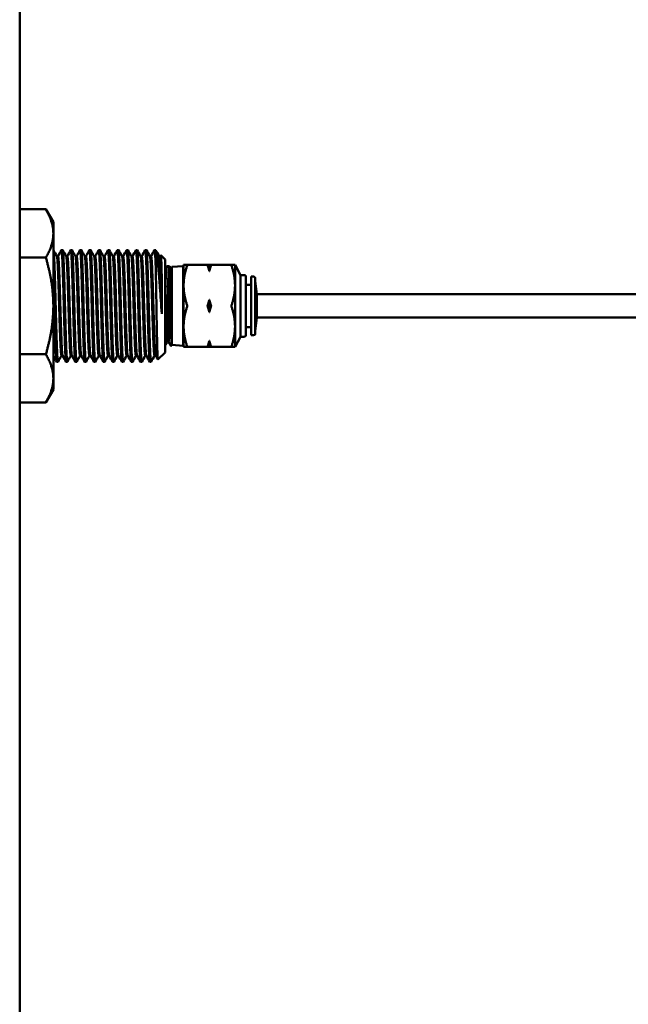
# Model space of a CAD drawing. Header units: inches. Extents: x 1 to 203, y 4 to 128.
# Tile 63 of 112: x 63.32 to 67.41, y 84.36 to 90.97. Entities that reach past the tile are written whole.
import ezdxf

# ---------------------------------------------------------------- set-up
doc = ezdxf.new("R2010")
doc.units = ezdxf.units.IN
doc.header["$LTSCALE"] = 6
doc.header["$MEASUREMENT"] = 0
doc.layers.add('Visible (ANSI)', color=7, linetype='Continuous', lineweight=50)

msp = doc.modelspace()

# ---------------------------------------------------------------- linework, layer by layer
at = {"layer": 'Visible (ANSI)'}
for p, q in [((63.3186, 116.3055), (63.3186, 44.0556)), ((63.4944, 89.7001), (63.3186, 89.7001)), ((63.5446, 89.6131), (63.4944, 89.7001)), ((63.5446, 89.6131), (63.5446, 89.5377)), ((63.5446, 89.5377), (63.5446, 89.0506)), ((63.5993, 89.4256), (63.6071, 89.4256)), ((63.6618, 89.4256), (63.6696, 89.4256)), ((63.7243, 89.4256), (63.7321, 89.4256)), ((63.7868, 89.4256), (63.7946, 89.4256)), ((63.8493, 89.4256), (63.8571, 89.4256)), ((63.9118, 89.4256), (63.9196, 89.4256)), ((63.9743, 89.4256), (63.9821, 89.4256)), ((64.0368, 89.4256), (64.0446, 89.4256)), ((64.0993, 89.4256), (64.1071, 89.4256)), ((64.1618, 89.4256), (64.1696, 89.4256)), ((64.2243, 89.4256), (64.2321, 89.4256)), ((64.2321, 89.4256), (64.2321, 89.3157)), ((63.4944, 89.3753), (63.3186, 89.3753)), ((63.5759, 89.385), (63.5683, 89.385)), ((63.6384, 89.385), (63.6308, 89.385)), ((63.7009, 89.385), (63.6933, 89.385)), ((63.7634, 89.385), (63.7558, 89.385)), ((63.8259, 89.385), (63.8183, 89.385)), ((63.8884, 89.385), (63.8808, 89.385)), ((63.9509, 89.385), (63.9433, 89.385)), ((64.0134, 89.385), (64.0058, 89.385)), ((64.0759, 89.385), (64.0683, 89.385)), ((64.1384, 89.385), (64.1308, 89.385)), ((64.2009, 89.385), (64.1933, 89.385)), ((64.2634, 89.385), (64.2558, 89.385)), ((64.2631, 89.385), (64.2665, 89.3908)), ((64.2946, 89.3631), (64.2668, 89.3909)), ((64.2946, 89.3631), (64.2946, 88.7381)), ((64.3063, 89.317), (64.3239, 89.3176)), ((64.3333, 89.3013), (64.3399, 89.3126)), ((64.3399, 89.3126), (64.4169, 89.3177)), ((64.3399, 89.3126), (64.3399, 88.7885)), ((64.4169, 89.3177), (64.4169, 88.7834)), ((64.4196, 89.2902), (64.4169, 89.2902)), ((64.4426, 89.3261), (64.4196, 89.3261)), ((64.4196, 89.3261), (64.4196, 89.1883)), ((64.4426, 89.3261), (64.5815, 89.3261)), ((64.5922, 89.3261), (64.5815, 89.3261)), ((64.6029, 89.3261), (64.5922, 89.3261)), ((64.5922, 89.3261), (64.5922, 89.284)), ((64.6029, 89.3261), (64.7418, 89.3261)), ((64.7648, 89.3261), (64.7418, 89.3261)), ((64.7648, 89.1883), (64.7648, 89.3261)), ((64.8015, 89.2572), (64.7648, 89.3261)), ((64.2727, 88.9979), (64.2727, 89.2469)), ((64.8015, 89.2572), (64.8015, 88.8439)), ((64.8282, 89.2572), (64.8015, 89.2572)), ((64.8382, 88.8539), (64.8382, 89.2472)), ((64.8734, 89.2476), (64.8734, 88.8536)), ((64.8899, 89.2476), (64.8734, 89.2476)), ((64.8999, 88.8636), (64.8999, 89.2376)), ((64.9116, 89.1287), (64.8999, 89.2203)), ((64.4196, 89.1883), (64.4196, 88.9128)), ((64.7648, 88.9128), (64.7648, 89.1883)), ((64.8734, 89.1929), (64.8382, 89.1929)), ((64.9116, 89.1287), (64.9116, 88.9724)), ((64.9116, 89.1287), (69.1252, 89.1287)), ((64.5922, 89.0927), (64.5922, 89.0085)), ((63.5446, 89.0506), (63.5446, 88.5634)), ((64.9116, 88.9724), (64.8999, 88.8809)), ((64.9116, 88.9724), (69.1252, 88.9724)), ((64.3273, 88.9253), (64.3371, 88.9164)), ((64.3371, 88.9164), (64.3371, 88.7993)), ((64.4196, 88.9128), (64.4196, 88.7751)), ((64.7648, 88.7751), (64.7648, 88.9128)), ((64.8734, 88.9082), (64.8382, 88.9082)), ((64.3116, 88.8106), (64.3183, 88.8106)), ((64.3371, 88.7993), (64.3371, 88.7831)), ((64.4196, 88.8109), (64.4169, 88.8109)), ((64.5922, 88.8172), (64.5922, 88.7751)), ((64.8015, 88.8439), (64.7648, 88.7751)), ((64.8282, 88.8439), (64.8015, 88.8439)), ((64.8899, 88.8536), (64.8734, 88.8536)), ((64.2946, 88.7381), (64.247, 88.6904)), ((64.2946, 88.7845), (64.2962, 88.7844)), ((64.334, 88.7832), (64.3371, 88.7831)), ((64.3371, 88.7933), (64.3399, 88.7885)), ((64.3399, 88.7885), (64.4169, 88.7834)), ((64.4196, 88.7751), (64.4426, 88.7751)), ((64.5815, 88.7751), (64.4426, 88.7751)), ((64.5815, 88.7751), (64.5922, 88.7751)), ((64.5922, 88.7751), (64.6029, 88.7751)), ((64.7418, 88.7751), (64.6029, 88.7751)), ((64.7418, 88.7751), (64.7648, 88.7751)), ((63.4944, 88.7258), (63.3186, 88.7258)), ((63.5681, 88.6756), (63.5759, 88.6756)), ((63.6069, 88.7162), (63.5993, 88.7162)), ((63.6306, 88.6756), (63.6384, 88.6756)), ((63.6694, 88.7162), (63.6618, 88.7162)), ((63.6931, 88.6756), (63.7009, 88.6756)), ((63.7319, 88.7162), (63.7243, 88.7162)), ((63.7556, 88.6756), (63.7634, 88.6756)), ((63.7944, 88.7162), (63.7868, 88.7162)), ((63.8181, 88.6756), (63.8259, 88.6756)), ((63.8569, 88.7162), (63.8493, 88.7162)), ((63.8806, 88.6756), (63.8884, 88.6756)), ((63.9194, 88.7162), (63.9118, 88.7162)), ((63.9431, 88.6756), (63.9509, 88.6756)), ((63.9819, 88.7162), (63.9743, 88.7162)), ((64.0056, 88.6756), (64.0134, 88.6756)), ((64.0444, 88.7162), (64.0368, 88.7162)), ((64.0681, 88.6756), (64.0759, 88.6756)), ((64.1069, 88.7162), (64.0993, 88.7162)), ((64.1306, 88.6756), (64.1384, 88.6756)), ((64.1694, 88.7162), (64.1618, 88.7162)), ((64.1931, 88.6756), (64.2009, 88.6756)), ((64.2319, 88.7162), (64.2243, 88.7162)), ((63.5446, 88.5634), (63.5446, 88.4881)), ((63.5446, 88.4881), (63.4944, 88.401)), ((63.4944, 88.401), (63.3186, 88.401))]:
    msp.add_line(p, q, dxfattribs=at)
for centre, start, end in [((64.8282, 89.2472), 0, 90), ((64.8899, 89.2376), 0, 90), ((64.8899, 88.8636), 270, 0), ((64.8282, 88.8539), 270, 0)]:
    msp.add_arc(centre, 0.01, start, end, dxfattribs=at)
msp.add_ellipse((64.3274, 89.0655), major_axis=(0.0004, 0.0502), ratio=0.015062, start_param=0.46062, end_param=0.485068, dxfattribs=at)
for points, weights in [([(63.5446, 89.5377), (63.5446, 89.6131), (63.4944, 89.7001)], [1.63796447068, 1.63796447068, 1.52036391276]), ([(63.4944, 89.3753), (63.5446, 89.4623), (63.5446, 89.5377)], [1.52036391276, 1.63796447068, 1.63796447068]), ([(63.5446, 89.0506), (63.5446, 89.2013), (63.4944, 89.3753)], [1.63796447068, 1.63796447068, 1.52036391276]), ([(64.4196, 89.1883), (64.4196, 89.2502), (64.4426, 89.3211)], [2.2087265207, 2.2087265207, 2.06002732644]), ([(64.5815, 89.3211), (64.5877, 89.3019), (64.5922, 89.284)], [1.59013666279, 1.61955603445, 1.64143496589]), ([(64.5922, 89.284), (64.5967, 89.3019), (64.6029, 89.3211)], [1.64143496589, 1.61955603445, 1.59013666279]), ([(64.7418, 89.3211), (64.7648, 89.2502), (64.7648, 89.1883)], [2.06002732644, 2.2087265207, 2.2087265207]), ([(64.4426, 89.0556), (64.4196, 89.1264), (64.4196, 89.1883)], [2.06002732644, 2.2087265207, 2.2087265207]), ([(64.7648, 89.1883), (64.7648, 89.1264), (64.7418, 89.0556)], [2.2087265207, 2.2087265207, 2.06002732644]), ([(64.5922, 89.0927), (64.5877, 89.0747), (64.5815, 89.0556)], [1.64143496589, 1.61955603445, 1.59013666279]), ([(64.6029, 89.0556), (64.5967, 89.0747), (64.5922, 89.0927)], [1.59013666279, 1.61955603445, 1.64143496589]), ([(63.4944, 88.7258), (63.5446, 88.8998), (63.5446, 89.0506)], [1.52036391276, 1.63796447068, 1.63796447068]), ([(64.4196, 88.9128), (64.4196, 88.9747), (64.4426, 89.0456)], [2.2087265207, 2.2087265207, 2.06002732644]), ([(64.5815, 89.0456), (64.5877, 89.0264), (64.5922, 89.0085)], [1.59013666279, 1.61955603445, 1.64143496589]), ([(64.5922, 89.0085), (64.5967, 89.0264), (64.6029, 89.0456)], [1.64143496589, 1.61955603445, 1.59013666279]), ([(64.7418, 89.0456), (64.7648, 88.9747), (64.7648, 88.9128)], [2.06002732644, 2.2087265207, 2.2087265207]), ([(64.4426, 88.7801), (64.4196, 88.8509), (64.4196, 88.9128)], [2.06002732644, 2.2087265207, 2.2087265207]), ([(64.7648, 88.9128), (64.7648, 88.8509), (64.7418, 88.7801)], [2.2087265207, 2.2087265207, 2.06002732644]), ([(64.5922, 88.8172), (64.5877, 88.7992), (64.5815, 88.7801)], [1.64143496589, 1.61955603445, 1.59013666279]), ([(64.6029, 88.7801), (64.5967, 88.7992), (64.5922, 88.8172)], [1.59013666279, 1.61955603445, 1.64143496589]), ([(63.5446, 88.5634), (63.5446, 88.6388), (63.4944, 88.7258)], [1.63796447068, 1.63796447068, 1.52036391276]), ([(63.4944, 88.401), (63.5446, 88.4881), (63.5446, 88.5634)], [1.52036391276, 1.63796447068, 1.63796447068])]:
    msp.add_rational_spline(points, weights, degree=2, dxfattribs=at)
for points, weights, knots in [([(63.5763, 88.6759), (63.5761, 88.6756), (63.5759, 88.6756), (63.572, 88.6756), (63.5681, 88.7854), (63.5642, 88.8952), (63.5603, 89.0506), (63.5563, 89.2059), (63.5524, 89.3157), (63.5485, 89.4256), (63.5446, 89.4256)], [0.991733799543, 0.995614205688, 1, 0.923879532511, 1, 0.923879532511, 1, 0.923879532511, 1, 0.923879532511, 1], [0.45971192, 0.45971192, 0.45971192, 0.46, 0.46, 0.465, 0.465, 0.47, 0.47, 0.475, 0.475, 0.48, 0.48, 0.48]), ([(63.6306, 88.6756), (63.6267, 88.6756), (63.6228, 88.7854), (63.6188, 88.8952), (63.6149, 89.0506), (63.611, 89.2059), (63.6071, 89.3157), (63.6032, 89.4256), (63.5993, 89.4256), (63.5991, 89.4256), (63.5989, 89.4252)], [1, 0.923879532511, 1, 0.923879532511, 1, 0.923879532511, 1, 0.923879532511, 1, 0.995614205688, 0.991733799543], [0.46, 0.46, 0.46, 0.465, 0.465, 0.47, 0.47, 0.475, 0.475, 0.48, 0.48, 0.48028808, 0.48028808, 0.48028808]), ([(63.6388, 88.6759), (63.6386, 88.6756), (63.6384, 88.6756), (63.6345, 88.6756), (63.6306, 88.7854), (63.6267, 88.8952), (63.6228, 89.0506), (63.6188, 89.2059), (63.6149, 89.3157), (63.611, 89.4256), (63.6071, 89.4256)], [0.991733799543, 0.995614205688, 1, 0.923879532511, 1, 0.923879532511, 1, 0.923879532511, 1, 0.923879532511, 1], [0.41971192, 0.41971192, 0.41971192, 0.42, 0.42, 0.425, 0.425, 0.43, 0.43, 0.435, 0.435, 0.44, 0.44, 0.44]), ([(63.6931, 88.6756), (63.6892, 88.6756), (63.6853, 88.7854), (63.6813, 88.8952), (63.6774, 89.0506), (63.6735, 89.2059), (63.6696, 89.3157), (63.6657, 89.4256), (63.6618, 89.4256), (63.6616, 89.4256), (63.6614, 89.4252)], [1, 0.923879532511, 1, 0.923879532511, 1, 0.923879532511, 1, 0.923879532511, 1, 0.995614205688, 0.991733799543], [0.42, 0.42, 0.42, 0.425, 0.425, 0.43, 0.43, 0.435, 0.435, 0.44, 0.44, 0.44028808, 0.44028808, 0.44028808]), ([(63.7013, 88.6759), (63.7011, 88.6756), (63.7009, 88.6756), (63.697, 88.6756), (63.6931, 88.7854), (63.6892, 88.8952), (63.6853, 89.0506), (63.6813, 89.2059), (63.6774, 89.3157), (63.6735, 89.4256), (63.6696, 89.4256)], [0.991733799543, 0.995614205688, 1, 0.923879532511, 1, 0.923879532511, 1, 0.923879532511, 1, 0.923879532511, 1], [0.37971192, 0.37971192, 0.37971192, 0.38, 0.38, 0.385, 0.385, 0.39, 0.39, 0.395, 0.395, 0.4, 0.4, 0.4]), ([(63.7556, 88.6756), (63.7517, 88.6756), (63.7478, 88.7854), (63.7438, 88.8952), (63.7399, 89.0506), (63.736, 89.2059), (63.7321, 89.3157), (63.7282, 89.4256), (63.7243, 89.4256), (63.7241, 89.4256), (63.7239, 89.4252)], [1, 0.923879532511, 1, 0.923879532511, 1, 0.923879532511, 1, 0.923879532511, 1, 0.995614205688, 0.991733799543], [0.38, 0.38, 0.38, 0.385, 0.385, 0.39, 0.39, 0.395, 0.395, 0.4, 0.4, 0.40028808, 0.40028808, 0.40028808]), ([(63.7638, 88.6759), (63.7636, 88.6756), (63.7634, 88.6756), (63.7595, 88.6756), (63.7556, 88.7854), (63.7517, 88.8952), (63.7478, 89.0506), (63.7438, 89.2059), (63.7399, 89.3157), (63.736, 89.4256), (63.7321, 89.4256)], [0.991733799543, 0.995614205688, 1, 0.923879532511, 1, 0.923879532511, 1, 0.923879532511, 1, 0.923879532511, 1], [0.33971192, 0.33971192, 0.33971192, 0.34, 0.34, 0.345, 0.345, 0.35, 0.35, 0.355, 0.355, 0.36, 0.36, 0.36]), ([(63.8181, 88.6756), (63.8142, 88.6756), (63.8103, 88.7854), (63.8063, 88.8952), (63.8024, 89.0506), (63.7985, 89.2059), (63.7946, 89.3157), (63.7907, 89.4256), (63.7868, 89.4256), (63.7866, 89.4256), (63.7864, 89.4252)], [1, 0.923879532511, 1, 0.923879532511, 1, 0.923879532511, 1, 0.923879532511, 1, 0.995614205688, 0.991733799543], [0.34, 0.34, 0.34, 0.345, 0.345, 0.35, 0.35, 0.355, 0.355, 0.36, 0.36, 0.36028808, 0.36028808, 0.36028808]), ([(63.8263, 88.6759), (63.8261, 88.6756), (63.8259, 88.6756), (63.822, 88.6756), (63.8181, 88.7854), (63.8142, 88.8952), (63.8103, 89.0506), (63.8063, 89.2059), (63.8024, 89.3157), (63.7985, 89.4256), (63.7946, 89.4256)], [0.991733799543, 0.995614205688, 1, 0.923879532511, 1, 0.923879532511, 1, 0.923879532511, 1, 0.923879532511, 1], [0.29971192, 0.29971192, 0.29971192, 0.3, 0.3, 0.305, 0.305, 0.31, 0.31, 0.315, 0.315, 0.32, 0.32, 0.32]), ([(63.8806, 88.6756), (63.8767, 88.6756), (63.8728, 88.7854), (63.8688, 88.8952), (63.8649, 89.0506), (63.861, 89.2059), (63.8571, 89.3157), (63.8532, 89.4256), (63.8493, 89.4256), (63.8491, 89.4256), (63.8489, 89.4252)], [1, 0.923879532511, 1, 0.923879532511, 1, 0.923879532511, 1, 0.923879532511, 1, 0.995614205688, 0.991733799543], [0.3, 0.3, 0.3, 0.305, 0.305, 0.31, 0.31, 0.315, 0.315, 0.32, 0.32, 0.32028808, 0.32028808, 0.32028808]), ([(63.8888, 88.6759), (63.8886, 88.6756), (63.8884, 88.6756), (63.8845, 88.6756), (63.8806, 88.7854), (63.8767, 88.8952), (63.8728, 89.0506), (63.8688, 89.2059), (63.8649, 89.3157), (63.861, 89.4256), (63.8571, 89.4256)], [0.991733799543, 0.995614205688, 1, 0.923879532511, 1, 0.923879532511, 1, 0.923879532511, 1, 0.923879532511, 1], [0.25971192, 0.25971192, 0.25971192, 0.26, 0.26, 0.265, 0.265, 0.27, 0.27, 0.275, 0.275, 0.28, 0.28, 0.28]), ([(63.9431, 88.6756), (63.9392, 88.6756), (63.9353, 88.7854), (63.9313, 88.8952), (63.9274, 89.0506), (63.9235, 89.2059), (63.9196, 89.3157), (63.9157, 89.4256), (63.9118, 89.4256), (63.9116, 89.4256), (63.9114, 89.4252)], [1, 0.923879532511, 1, 0.923879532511, 1, 0.923879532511, 1, 0.923879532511, 1, 0.995614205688, 0.991733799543], [0.26, 0.26, 0.26, 0.265, 0.265, 0.27, 0.27, 0.275, 0.275, 0.28, 0.28, 0.28028808, 0.28028808, 0.28028808]), ([(63.9513, 88.6759), (63.9511, 88.6756), (63.9509, 88.6756), (63.947, 88.6756), (63.9431, 88.7854), (63.9392, 88.8952), (63.9353, 89.0506), (63.9313, 89.2059), (63.9274, 89.3157), (63.9235, 89.4256), (63.9196, 89.4256)], [0.991733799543, 0.995614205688, 1, 0.923879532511, 1, 0.923879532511, 1, 0.923879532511, 1, 0.923879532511, 1], [0.21971192, 0.21971192, 0.21971192, 0.22, 0.22, 0.225, 0.225, 0.23, 0.23, 0.235, 0.235, 0.24, 0.24, 0.24]), ([(64.0056, 88.6756), (64.0017, 88.6756), (63.9978, 88.7854), (63.9938, 88.8952), (63.9899, 89.0506), (63.986, 89.2059), (63.9821, 89.3157), (63.9782, 89.4256), (63.9743, 89.4256), (63.9741, 89.4256), (63.9739, 89.4252)], [1, 0.923879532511, 1, 0.923879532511, 1, 0.923879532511, 1, 0.923879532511, 1, 0.995614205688, 0.991733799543], [0.22, 0.22, 0.22, 0.225, 0.225, 0.23, 0.23, 0.235, 0.235, 0.24, 0.24, 0.24028808, 0.24028808, 0.24028808]), ([(64.0138, 88.6759), (64.0136, 88.6756), (64.0134, 88.6756), (64.0095, 88.6756), (64.0056, 88.7854), (64.0017, 88.8952), (63.9978, 89.0506), (63.9938, 89.2059), (63.9899, 89.3157), (63.986, 89.4256), (63.9821, 89.4256)], [0.991733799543, 0.995614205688, 1, 0.923879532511, 1, 0.923879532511, 1, 0.923879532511, 1, 0.923879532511, 1], [0.17971192, 0.17971192, 0.17971192, 0.18, 0.18, 0.185, 0.185, 0.19, 0.19, 0.195, 0.195, 0.2, 0.2, 0.2]), ([(64.0681, 88.6756), (64.0642, 88.6756), (64.0603, 88.7854), (64.0563, 88.8952), (64.0524, 89.0506), (64.0485, 89.2059), (64.0446, 89.3157), (64.0407, 89.4256), (64.0368, 89.4256), (64.0366, 89.4256), (64.0364, 89.4252)], [1, 0.923879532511, 1, 0.923879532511, 1, 0.923879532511, 1, 0.923879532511, 1, 0.995614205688, 0.991733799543], [0.18, 0.18, 0.18, 0.185, 0.185, 0.19, 0.19, 0.195, 0.195, 0.2, 0.2, 0.20028808, 0.20028808, 0.20028808]), ([(64.0763, 88.6759), (64.0761, 88.6756), (64.0759, 88.6756), (64.072, 88.6756), (64.0681, 88.7854), (64.0642, 88.8952), (64.0603, 89.0506), (64.0563, 89.2059), (64.0524, 89.3157), (64.0485, 89.4256), (64.0446, 89.4256)], [0.991733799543, 0.995614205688, 1, 0.923879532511, 1, 0.923879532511, 1, 0.923879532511, 1, 0.923879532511, 1], [0.13971192, 0.13971192, 0.13971192, 0.14, 0.14, 0.145, 0.145, 0.15, 0.15, 0.155, 0.155, 0.16, 0.16, 0.16]), ([(64.1306, 88.6756), (64.1267, 88.6756), (64.1228, 88.7854), (64.1188, 88.8952), (64.1149, 89.0506), (64.111, 89.2059), (64.1071, 89.3157), (64.1032, 89.4256), (64.0993, 89.4256), (64.0991, 89.4256), (64.0989, 89.4252)], [1, 0.923879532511, 1, 0.923879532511, 1, 0.923879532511, 1, 0.923879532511, 1, 0.995614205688, 0.991733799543], [0.14, 0.14, 0.14, 0.145, 0.145, 0.15, 0.15, 0.155, 0.155, 0.16, 0.16, 0.16028808, 0.16028808, 0.16028808]), ([(64.1388, 88.6759), (64.1386, 88.6756), (64.1384, 88.6756), (64.1345, 88.6756), (64.1306, 88.7854), (64.1267, 88.8952), (64.1228, 89.0506), (64.1188, 89.2059), (64.1149, 89.3157), (64.111, 89.4256), (64.1071, 89.4256)], [0.991733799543, 0.995614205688, 1, 0.923879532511, 1, 0.923879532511, 1, 0.923879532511, 1, 0.923879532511, 1], [0.09971192, 0.09971192, 0.09971192, 0.1, 0.1, 0.105, 0.105, 0.11, 0.11, 0.115, 0.115, 0.12, 0.12, 0.12]), ([(64.1931, 88.6756), (64.1892, 88.6756), (64.1853, 88.7854), (64.1813, 88.8952), (64.1774, 89.0506), (64.1735, 89.2059), (64.1696, 89.3157), (64.1657, 89.4256), (64.1618, 89.4256), (64.1616, 89.4256), (64.1614, 89.4252)], [1, 0.923879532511, 1, 0.923879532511, 1, 0.923879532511, 1, 0.923879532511, 1, 0.995614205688, 0.991733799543], [0.1, 0.1, 0.1, 0.105, 0.105, 0.11, 0.11, 0.115, 0.115, 0.12, 0.12, 0.12028808, 0.12028808, 0.12028808]), ([(64.2013, 88.6759), (64.2011, 88.6756), (64.2009, 88.6756), (64.197, 88.6756), (64.1931, 88.7854), (64.1892, 88.8952), (64.1853, 89.0506), (64.1813, 89.2059), (64.1774, 89.3157), (64.1735, 89.4256), (64.1696, 89.4256)], [0.991733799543, 0.995614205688, 1, 0.923879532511, 1, 0.923879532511, 1, 0.923879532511, 1, 0.923879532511, 1], [0.05971192, 0.05971192, 0.05971192, 0.06, 0.06, 0.065, 0.065, 0.07, 0.07, 0.075, 0.075, 0.08, 0.08, 0.08]), ([(64.2321, 89.3157), (64.2282, 89.4256), (64.2243, 89.4256), (64.2241, 89.4256), (64.2239, 89.4252)], [1, 0.923879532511, 1, 0.995614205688, 0.991733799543], [0.075, 0.075, 0.075, 0.08, 0.08, 0.080288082, 0.080288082, 0.080288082]), ([(63.5993, 88.7162), (63.5954, 88.7162), (63.5915, 88.8141), (63.5876, 88.912), (63.5837, 89.0506), (63.5798, 89.1891), (63.5759, 89.287), (63.5722, 89.3781), (63.5685, 89.3846)], [1, 0.923879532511, 1, 0.923879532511, 1, 0.923879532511, 1, 0.928804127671, 0.990788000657], [0.46, 0.46, 0.46, 0.465, 0.465, 0.47, 0.47, 0.475, 0.475, 0.47967653, 0.47967653, 0.47967653]), ([(63.6067, 88.7166), (63.6029, 88.723), (63.5993, 88.8141), (63.5954, 88.912), (63.5915, 89.0506), (63.5876, 89.1891), (63.5837, 89.287), (63.5798, 89.385), (63.5759, 89.385)], [0.990788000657, 0.928804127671, 1, 0.923879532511, 1, 0.923879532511, 1, 0.923879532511, 1], [0.46032347, 0.46032347, 0.46032347, 0.465, 0.465, 0.47, 0.47, 0.475, 0.475, 0.48, 0.48, 0.48]), ([(63.6618, 88.7162), (63.6579, 88.7162), (63.654, 88.8141), (63.6501, 88.912), (63.6462, 89.0506), (63.6423, 89.1891), (63.6384, 89.287), (63.6347, 89.3781), (63.631, 89.3846)], [1, 0.923879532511, 1, 0.923879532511, 1, 0.923879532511, 1, 0.928804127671, 0.990788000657], [0.42, 0.42, 0.42, 0.425, 0.425, 0.43, 0.43, 0.435, 0.435, 0.43967653, 0.43967653, 0.43967653]), ([(63.6692, 88.7166), (63.6654, 88.723), (63.6618, 88.8141), (63.6579, 88.912), (63.654, 89.0506), (63.6501, 89.1891), (63.6462, 89.287), (63.6423, 89.385), (63.6384, 89.385)], [0.990788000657, 0.928804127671, 1, 0.923879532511, 1, 0.923879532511, 1, 0.923879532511, 1], [0.42032347, 0.42032347, 0.42032347, 0.425, 0.425, 0.43, 0.43, 0.435, 0.435, 0.44, 0.44, 0.44]), ([(63.7243, 88.7162), (63.7204, 88.7162), (63.7165, 88.8141), (63.7126, 88.912), (63.7087, 89.0506), (63.7048, 89.1891), (63.7009, 89.287), (63.6972, 89.3781), (63.6935, 89.3846)], [1, 0.923879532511, 1, 0.923879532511, 1, 0.923879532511, 1, 0.928804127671, 0.990788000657], [0.38, 0.38, 0.38, 0.385, 0.385, 0.39, 0.39, 0.395, 0.395, 0.39967653, 0.39967653, 0.39967653]), ([(63.7317, 88.7166), (63.7279, 88.723), (63.7243, 88.8141), (63.7204, 88.912), (63.7165, 89.0506), (63.7126, 89.1891), (63.7087, 89.287), (63.7048, 89.385), (63.7009, 89.385)], [0.990788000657, 0.928804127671, 1, 0.923879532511, 1, 0.923879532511, 1, 0.923879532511, 1], [0.38032347, 0.38032347, 0.38032347, 0.385, 0.385, 0.39, 0.39, 0.395, 0.395, 0.4, 0.4, 0.4]), ([(63.7868, 88.7162), (63.7829, 88.7162), (63.779, 88.8141), (63.7751, 88.912), (63.7712, 89.0506), (63.7673, 89.1891), (63.7634, 89.287), (63.7597, 89.3781), (63.756, 89.3846)], [1, 0.923879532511, 1, 0.923879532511, 1, 0.923879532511, 1, 0.928804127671, 0.990788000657], [0.34, 0.34, 0.34, 0.345, 0.345, 0.35, 0.35, 0.355, 0.355, 0.35967653, 0.35967653, 0.35967653]), ([(63.7942, 88.7166), (63.7904, 88.723), (63.7868, 88.8141), (63.7829, 88.912), (63.779, 89.0506), (63.7751, 89.1891), (63.7712, 89.287), (63.7673, 89.385), (63.7634, 89.385)], [0.990788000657, 0.928804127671, 1, 0.923879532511, 1, 0.923879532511, 1, 0.923879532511, 1], [0.34032347, 0.34032347, 0.34032347, 0.345, 0.345, 0.35, 0.35, 0.355, 0.355, 0.36, 0.36, 0.36]), ([(63.8493, 88.7162), (63.8454, 88.7162), (63.8415, 88.8141), (63.8376, 88.912), (63.8337, 89.0506), (63.8298, 89.1891), (63.8259, 89.287), (63.8222, 89.3781), (63.8185, 89.3846)], [1, 0.923879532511, 1, 0.923879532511, 1, 0.923879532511, 1, 0.928804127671, 0.990788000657], [0.3, 0.3, 0.3, 0.305, 0.305, 0.31, 0.31, 0.315, 0.315, 0.31967653, 0.31967653, 0.31967653]), ([(63.8567, 88.7166), (63.8529, 88.723), (63.8493, 88.8141), (63.8454, 88.912), (63.8415, 89.0506), (63.8376, 89.1891), (63.8337, 89.287), (63.8298, 89.385), (63.8259, 89.385)], [0.990788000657, 0.928804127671, 1, 0.923879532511, 1, 0.923879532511, 1, 0.923879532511, 1], [0.30032347, 0.30032347, 0.30032347, 0.305, 0.305, 0.31, 0.31, 0.315, 0.315, 0.32, 0.32, 0.32]), ([(63.9118, 88.7162), (63.9079, 88.7162), (63.904, 88.8141), (63.9001, 88.912), (63.8962, 89.0506), (63.8923, 89.1891), (63.8884, 89.287), (63.8847, 89.3781), (63.881, 89.3846)], [1, 0.923879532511, 1, 0.923879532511, 1, 0.923879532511, 1, 0.928804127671, 0.990788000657], [0.26, 0.26, 0.26, 0.265, 0.265, 0.27, 0.27, 0.275, 0.275, 0.27967653, 0.27967653, 0.27967653]), ([(63.9192, 88.7166), (63.9154, 88.723), (63.9118, 88.8141), (63.9079, 88.912), (63.904, 89.0506), (63.9001, 89.1891), (63.8962, 89.287), (63.8923, 89.385), (63.8884, 89.385)], [0.990788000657, 0.928804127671, 1, 0.923879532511, 1, 0.923879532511, 1, 0.923879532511, 1], [0.26032347, 0.26032347, 0.26032347, 0.265, 0.265, 0.27, 0.27, 0.275, 0.275, 0.28, 0.28, 0.28]), ([(63.9743, 88.7162), (63.9704, 88.7162), (63.9665, 88.8141), (63.9626, 88.912), (63.9587, 89.0506), (63.9548, 89.1891), (63.9509, 89.287), (63.9472, 89.3781), (63.9435, 89.3846)], [1, 0.923879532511, 1, 0.923879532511, 1, 0.923879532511, 1, 0.928804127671, 0.990788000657], [0.22, 0.22, 0.22, 0.225, 0.225, 0.23, 0.23, 0.235, 0.235, 0.23967653, 0.23967653, 0.23967653]), ([(63.9817, 88.7166), (63.9779, 88.723), (63.9743, 88.8141), (63.9704, 88.912), (63.9665, 89.0506), (63.9626, 89.1891), (63.9587, 89.287), (63.9548, 89.385), (63.9509, 89.385)], [0.990788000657, 0.928804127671, 1, 0.923879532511, 1, 0.923879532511, 1, 0.923879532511, 1], [0.22032347, 0.22032347, 0.22032347, 0.225, 0.225, 0.23, 0.23, 0.235, 0.235, 0.24, 0.24, 0.24]), ([(64.0368, 88.7162), (64.0329, 88.7162), (64.029, 88.8141), (64.0251, 88.912), (64.0212, 89.0506), (64.0173, 89.1891), (64.0134, 89.287), (64.0097, 89.3781), (64.006, 89.3846)], [1, 0.923879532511, 1, 0.923879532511, 1, 0.923879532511, 1, 0.928804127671, 0.990788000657], [0.18, 0.18, 0.18, 0.185, 0.185, 0.19, 0.19, 0.195, 0.195, 0.19967653, 0.19967653, 0.19967653]), ([(64.0442, 88.7166), (64.0404, 88.723), (64.0368, 88.8141), (64.0329, 88.912), (64.029, 89.0506), (64.0251, 89.1891), (64.0212, 89.287), (64.0173, 89.385), (64.0134, 89.385)], [0.990788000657, 0.928804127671, 1, 0.923879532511, 1, 0.923879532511, 1, 0.923879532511, 1], [0.18032347, 0.18032347, 0.18032347, 0.185, 0.185, 0.19, 0.19, 0.195, 0.195, 0.2, 0.2, 0.2]), ([(64.0993, 88.7162), (64.0954, 88.7162), (64.0915, 88.8141), (64.0876, 88.912), (64.0837, 89.0506), (64.0798, 89.1891), (64.0759, 89.287), (64.0722, 89.3781), (64.0685, 89.3846)], [1, 0.923879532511, 1, 0.923879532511, 1, 0.923879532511, 1, 0.928804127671, 0.990788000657], [0.14, 0.14, 0.14, 0.145, 0.145, 0.15, 0.15, 0.155, 0.155, 0.15967653, 0.15967653, 0.15967653]), ([(64.1067, 88.7166), (64.1029, 88.723), (64.0993, 88.8141), (64.0954, 88.912), (64.0915, 89.0506), (64.0876, 89.1891), (64.0837, 89.287), (64.0798, 89.385), (64.0759, 89.385)], [0.990788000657, 0.928804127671, 1, 0.923879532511, 1, 0.923879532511, 1, 0.923879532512, 1], [0.14032347, 0.14032347, 0.14032347, 0.145, 0.145, 0.15, 0.15, 0.155, 0.155, 0.16, 0.16, 0.16]), ([(64.1618, 88.7162), (64.1579, 88.7162), (64.154, 88.8141), (64.1501, 88.912), (64.1462, 89.0506), (64.1423, 89.1891), (64.1384, 89.287), (64.1347, 89.3781), (64.131, 89.3846)], [1, 0.923879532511, 1, 0.923879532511, 1, 0.923879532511, 1, 0.928804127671, 0.990788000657], [0.1, 0.1, 0.1, 0.105, 0.105, 0.11, 0.11, 0.115, 0.115, 0.11967653, 0.11967653, 0.11967653]), ([(64.1692, 88.7166), (64.1654, 88.723), (64.1618, 88.8141), (64.1579, 88.912), (64.154, 89.0506), (64.1501, 89.1891), (64.1462, 89.287), (64.1423, 89.385), (64.1384, 89.385)], [0.990788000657, 0.928804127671, 1, 0.923879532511, 1, 0.923879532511, 1, 0.923879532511, 1], [0.10032347, 0.10032347, 0.10032347, 0.105, 0.105, 0.11, 0.11, 0.115, 0.115, 0.12, 0.12, 0.12]), ([(64.2243, 88.7162), (64.2204, 88.7162), (64.2165, 88.8141), (64.2126, 88.912), (64.2087, 89.0506), (64.2048, 89.1891), (64.2009, 89.287), (64.1972, 89.3781), (64.1935, 89.3846)], [1, 0.923879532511, 1, 0.923879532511, 1, 0.923879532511, 1, 0.928804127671, 0.990788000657], [0.06, 0.06, 0.06, 0.065, 0.065, 0.07, 0.07, 0.075, 0.075, 0.07967653, 0.07967653, 0.07967653]), ([(64.2317, 88.7166), (64.2279, 88.723), (64.2243, 88.8141), (64.2204, 88.912), (64.2165, 89.0506), (64.2126, 89.1891), (64.2087, 89.287), (64.2048, 89.385), (64.2009, 89.385)], [0.990788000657, 0.928804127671, 1, 0.923879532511, 1, 0.923879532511, 1, 0.923879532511, 1], [0.06032347, 0.06032347, 0.06032347, 0.065, 0.065, 0.07, 0.07, 0.075, 0.075, 0.08, 0.08, 0.08]), ([(64.2727, 88.9979), (64.2719, 89.0241), (64.2712, 89.0506), (64.2673, 89.1891), (64.2634, 89.287), (64.2597, 89.3781), (64.256, 89.3846)], [0.975309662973, 0.984497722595, 1, 0.923879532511, 1, 0.928804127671, 0.990788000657], [0.02898173, 0.02898173, 0.02898173, 0.03, 0.03, 0.035, 0.035, 0.03967653, 0.03967653, 0.03967653]), ([(64.2727, 89.2469), (64.2719, 89.2683), (64.2712, 89.287), (64.2673, 89.385), (64.2634, 89.385)], [0.975309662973, 0.984497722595, 1, 0.923879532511, 1], [0.033981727, 0.033981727, 0.033981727, 0.035, 0.035, 0.04, 0.04, 0.04]), ([(63.5681, 88.6756), (63.5642, 88.6756), (63.5603, 88.7854), (63.5563, 88.8952), (63.5524, 89.0506), (63.5485, 89.2059), (63.5446, 89.3157)], [1, 0.923879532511, 1, 0.923879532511, 1, 0.923879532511, 1], [0.5, 0.5, 0.5, 0.505, 0.505, 0.51, 0.51, 0.515, 0.515, 0.515])]:
    msp.add_rational_spline(points, weights, degree=2, knots=knots, dxfattribs=at)
for points in [[(63.545, 89.4252), (63.5529, 89.4116), (63.5607, 89.3981), (63.5685, 89.3846)], [(63.5756, 89.385), (63.5834, 89.3984), (63.5911, 89.4118), (63.5989, 89.4252)], [(63.6075, 89.4252), (63.6154, 89.4116), (63.6232, 89.3981), (63.631, 89.3846)], [(63.6381, 89.385), (63.6459, 89.3984), (63.6536, 89.4118), (63.6614, 89.4252)], [(63.67, 89.4252), (63.6779, 89.4116), (63.6857, 89.3981), (63.6935, 89.3846)], [(63.7006, 89.385), (63.7084, 89.3984), (63.7161, 89.4118), (63.7239, 89.4252)], [(63.7325, 89.4252), (63.7404, 89.4116), (63.7482, 89.3981), (63.756, 89.3846)], [(63.7631, 89.385), (63.7709, 89.3984), (63.7786, 89.4118), (63.7864, 89.4252)], [(63.795, 89.4252), (63.8029, 89.4116), (63.8107, 89.3981), (63.8185, 89.3846)], [(63.8256, 89.385), (63.8334, 89.3984), (63.8411, 89.4118), (63.8489, 89.4252)], [(63.8575, 89.4252), (63.8654, 89.4116), (63.8732, 89.3981), (63.881, 89.3846)], [(63.8881, 89.385), (63.8959, 89.3984), (63.9036, 89.4118), (63.9114, 89.4252)], [(63.92, 89.4252), (63.9279, 89.4116), (63.9357, 89.3981), (63.9435, 89.3846)], [(63.9506, 89.385), (63.9584, 89.3984), (63.9661, 89.4118), (63.9739, 89.4252)], [(63.9825, 89.4252), (63.9904, 89.4116), (63.9982, 89.3981), (64.006, 89.3846)], [(64.0131, 89.385), (64.0209, 89.3984), (64.0286, 89.4118), (64.0364, 89.4252)], [(64.045, 89.4252), (64.0529, 89.4116), (64.0607, 89.3981), (64.0685, 89.3846)], [(64.0756, 89.385), (64.0834, 89.3984), (64.0911, 89.4118), (64.0989, 89.4252)], [(64.1075, 89.4252), (64.1154, 89.4116), (64.1232, 89.3981), (64.131, 89.3846)], [(64.1381, 89.385), (64.1459, 89.3984), (64.1536, 89.4118), (64.1614, 89.4252)], [(64.17, 89.4252), (64.1779, 89.4116), (64.1857, 89.3981), (64.1935, 89.3846)], [(64.2006, 89.385), (64.2084, 89.3984), (64.2161, 89.4118), (64.2239, 89.4252)], [(64.2331, 89.4242), (64.2408, 89.411), (64.2484, 89.3978), (64.256, 89.3846)], [(64.2946, 89.2973), (64.2983, 89.3038), (64.302, 89.3102), (64.3058, 89.3166)], [(64.3245, 89.3171), (64.3275, 89.312), (64.3305, 89.3068), (64.3335, 89.3016)], [(64.3119, 88.8111), (64.3068, 88.8023), (64.3017, 88.7936), (64.2967, 88.7848)], [(64.3335, 88.7837), (64.3283, 88.7926), (64.3232, 88.8016), (64.318, 88.8106)], [(63.5676, 88.6759), (63.56, 88.6892), (63.5523, 88.7025), (63.5446, 88.7158)], [(63.5995, 88.7162), (63.5918, 88.7028), (63.584, 88.6893), (63.5763, 88.6759)], [(63.6301, 88.6759), (63.6223, 88.6895), (63.6145, 88.703), (63.6067, 88.7166)], [(63.662, 88.7162), (63.6543, 88.7028), (63.6465, 88.6893), (63.6388, 88.6759)], [(63.6926, 88.6759), (63.6848, 88.6895), (63.677, 88.703), (63.6692, 88.7166)], [(63.7245, 88.7162), (63.7168, 88.7028), (63.709, 88.6893), (63.7013, 88.6759)], [(63.7551, 88.6759), (63.7473, 88.6895), (63.7395, 88.703), (63.7317, 88.7166)], [(63.787, 88.7162), (63.7793, 88.7028), (63.7715, 88.6893), (63.7638, 88.6759)], [(63.8176, 88.6759), (63.8098, 88.6895), (63.802, 88.703), (63.7942, 88.7166)], [(63.8495, 88.7162), (63.8418, 88.7028), (63.834, 88.6893), (63.8263, 88.6759)], [(63.8801, 88.6759), (63.8723, 88.6895), (63.8645, 88.703), (63.8567, 88.7166)], [(63.912, 88.7162), (63.9043, 88.7028), (63.8965, 88.6893), (63.8888, 88.6759)], [(63.9426, 88.6759), (63.9348, 88.6895), (63.927, 88.703), (63.9192, 88.7166)], [(63.9745, 88.7162), (63.9668, 88.7028), (63.959, 88.6893), (63.9513, 88.6759)], [(64.0051, 88.6759), (63.9973, 88.6895), (63.9895, 88.703), (63.9817, 88.7166)], [(64.037, 88.7162), (64.0293, 88.7028), (64.0215, 88.6893), (64.0138, 88.6759)], [(64.0676, 88.6759), (64.0598, 88.6895), (64.052, 88.703), (64.0442, 88.7166)], [(64.0995, 88.7162), (64.0918, 88.7028), (64.084, 88.6893), (64.0763, 88.6759)], [(64.1301, 88.6759), (64.1223, 88.6895), (64.1145, 88.703), (64.1067, 88.7166)], [(64.162, 88.7162), (64.1543, 88.7028), (64.1465, 88.6893), (64.1388, 88.6759)], [(64.1926, 88.6759), (64.1848, 88.6895), (64.177, 88.703), (64.1692, 88.7166)], [(64.2245, 88.7162), (64.2168, 88.7028), (64.209, 88.6893), (64.2013, 88.6759)], [(64.2467, 88.6905), (64.2417, 88.6992), (64.2367, 88.7079), (64.2317, 88.7166)]]:
    msp.add_open_spline(points, degree=3, dxfattribs=at)
for points, knots in [([(64.2727, 88.9979), (64.2706, 89.027), (64.2687, 89.0567), (64.2646, 89.1171), (64.2626, 89.1463), (64.2575, 89.2156), (64.2546, 89.2539), (64.2504, 89.3055), (64.249, 89.3221), (64.245, 89.3625), (64.2424, 89.3832), (64.2385, 89.4059), (64.2372, 89.412), (64.2343, 89.4227), (64.233, 89.4247), (64.2321, 89.4256)], [-0.8317328, -0.8317328, -0.8317328, -0.8317328, -0.710598, -0.710598, -0.5951964, -0.5951964, -0.4274163, -0.4274163, -0.3386691, -0.3386691, -0.1845043, -0.1845043, -0.1061235, -0.1061235, 0, 0, 0, 0]), ([(64.2665, 89.3908), (64.2669, 89.3915), (64.2673, 89.3899), (64.2685, 89.3788), (64.2693, 89.3635), (64.2706, 89.3292), (64.271, 89.3153), (64.2719, 89.2837), (64.2723, 89.266), (64.2727, 89.2469)], [-0.8537094, -0.8537094, -0.8537094, -0.8537094, -0.6796257, -0.6796257, -0.3524748, -0.3524748, -0.1780903, -0.1780903, 0, 0, 0, 0]), ([(64.2321, 89.3157), (64.2326, 89.295), (64.2331, 89.2724), (64.234, 89.2244), (64.2345, 89.1994), (64.2358, 89.1291), (64.2366, 89.0824), (64.2381, 88.9872), (64.239, 88.9394), (64.2407, 88.8515), (64.2415, 88.8153), (64.243, 88.7538), (64.2438, 88.7284), (64.2456, 88.6954), (64.2463, 88.6898), (64.247, 88.6904)], [-5.297223, -5.297223, -5.297223, -5.297223, -5.14644, -5.14644, -5.001588, -5.001588, -4.754793, -4.754793, -4.495216, -4.495216, -4.235881, -4.235881, -3.938526, -3.938526, -3.639237, -3.639237, -3.639237, -3.639237]), ([(64.3063, 89.317), (64.3059, 89.317), (64.3055, 89.3163), (64.3045, 89.3125), (64.304, 89.3087), (64.3031, 89.3005), (64.3028, 89.2973), (64.3023, 89.2903), (64.302, 89.2864), (64.3011, 89.2736), (64.3005, 89.2637), (64.2997, 89.2468), (64.2994, 89.2408), (64.2985, 89.2221), (64.298, 89.2085), (64.2968, 89.1794), (64.2963, 89.1641), (64.2954, 89.1401), (64.2951, 89.1319), (64.2948, 89.1217), (64.2947, 89.1197), (64.2946, 89.1177)], [-10.0078264, -10.0078264, -10.0078264, -10.0078264, -9.9202652, -9.9202652, -9.7891605, -9.7891605, -9.7236294, -9.7236294, -9.6579266, -9.6579266, -9.5265538, -9.5265538, -9.4608677, -9.4608677, -9.3292013, -9.3292013, -9.1982917, -9.1982917, -9.13266, -9.13266, -9.1169104, -9.1169104, -9.1169104, -9.1169104]), ([(64.2962, 88.7844), (64.2963, 88.7844), (64.2964, 88.7845), (64.2971, 88.7853), (64.2977, 88.7877), (64.2985, 88.7937), (64.2988, 88.7961), (64.2997, 88.8045), (64.3002, 88.8116), (64.3014, 88.8288), (64.302, 88.8389), (64.3028, 88.856), (64.3031, 88.862), (64.304, 88.8808), (64.3045, 88.8944), (64.3057, 88.9235), (64.3062, 88.939), (64.3071, 88.9632), (64.3074, 88.9714), (64.3083, 88.9963), (64.3088, 89.0134), (64.3097, 89.0392), (64.31, 89.0478), (64.3105, 89.065), (64.3108, 89.0736), (64.3117, 89.0992), (64.3123, 89.1161), (64.3134, 89.1489), (64.314, 89.1649), (64.3148, 89.1876), (64.3151, 89.1949), (64.316, 89.2161), (64.3165, 89.2293), (64.3177, 89.2535), (64.3183, 89.2644), (64.3191, 89.2786), (64.3194, 89.283), (64.3203, 89.295), (64.3208, 89.3015), (64.322, 89.3114), (64.3225, 89.3147), (64.3236, 89.3177), (64.324, 89.3179), (64.3245, 89.3171)], [-3.142459, -3.142459, -3.142459, -3.142459, -3.11448, -3.11448, -2.982601, -2.982601, -2.916987, -2.916987, -2.786815, -2.786815, -2.654974, -2.654974, -2.589294, -2.589294, -2.458339, -2.458339, -2.326547, -2.326547, -2.260799, -2.260799, -2.129313, -2.129313, -2.063548, -2.063548, -1.99799, -1.99799, -1.866789, -1.866789, -1.734625, -1.734625, -1.669195, -1.669195, -1.537871, -1.537871, -1.405613, -1.405613, -1.340339, -1.340339, -1.208863, -1.208863, -1.076565, -1.076565, -0.972935, -0.972935, -0.972935, -0.972935]), ([(64.3333, 89.3013), (64.3329, 89.3005), (64.3324, 89.2952), (64.3314, 89.2763), (64.3309, 89.2628), (64.3299, 89.2285), (64.3294, 89.2079), (64.3284, 89.1618), (64.3279, 89.1367), (64.3274, 89.1104)], [0.000001, 0.000001, 0.000001, 0.000001, 0.2076574, 0.2076574, 0.4133253, 0.4133253, 0.6211139, 0.6211139, 0.8268923, 0.8268923, 0.8268923, 0.8268923]), ([(64.4426, 89.3211), (64.4427, 89.3214), (64.4428, 89.3217), (64.4432, 89.3231), (64.4433, 89.3241), (64.4433, 89.3254), (64.4432, 89.3258), (64.4428, 89.326), (64.4427, 89.3261), (64.4426, 89.3261)], [-0.13597534, -0.13597534, -0.13597534, -0.13597534, -0.13310345, -0.13310345, -0.12300029, -0.12300029, -0.11289713, -0.11289713, -0.11002523, -0.11002523, -0.11002523, -0.11002523]), ([(64.5815, 89.3261), (64.5814, 89.3261), (64.5813, 89.326), (64.5809, 89.3258), (64.5808, 89.3254), (64.5808, 89.3241), (64.5809, 89.3231), (64.5813, 89.3217), (64.5814, 89.3214), (64.5815, 89.3211)], [-0.05514054, -0.05514054, -0.05514054, -0.05514054, -0.05226865, -0.05226865, -0.04216549, -0.04216549, -0.03206233, -0.03206233, -0.02919043, -0.02919043, -0.02919043, -0.02919043]), ([(64.6029, 89.3211), (64.603, 89.3214), (64.6031, 89.3217), (64.6035, 89.3231), (64.6036, 89.3241), (64.6036, 89.3254), (64.6035, 89.3258), (64.6031, 89.326), (64.603, 89.3261), (64.6029, 89.3261)], [-0.13597534, -0.13597534, -0.13597534, -0.13597534, -0.13310345, -0.13310345, -0.12300029, -0.12300029, -0.11289713, -0.11289713, -0.11002523, -0.11002523, -0.11002523, -0.11002523]), ([(64.7418, 89.3261), (64.7417, 89.3261), (64.7416, 89.326), (64.7412, 89.3258), (64.7411, 89.3254), (64.7411, 89.3241), (64.7412, 89.3231), (64.7416, 89.3217), (64.7417, 89.3214), (64.7418, 89.3211)], [-0.05514054, -0.05514054, -0.05514054, -0.05514054, -0.05226865, -0.05226865, -0.04216549, -0.04216549, -0.03206233, -0.03206233, -0.02919043, -0.02919043, -0.02919043, -0.02919043]), ([(64.3119, 88.8111), (64.312, 88.8113), (64.3121, 88.8115), (64.3129, 88.8136), (64.3136, 88.8179), (64.3151, 88.8311), (64.3158, 88.84), (64.3172, 88.8618), (64.3179, 88.8747), (64.3194, 88.9038), (64.3201, 88.92), (64.3216, 88.9546), (64.3223, 88.9731), (64.3237, 89.0112), (64.3245, 89.0309), (64.3259, 89.0702), (64.3266, 89.0899), (64.3274, 89.1093), (64.3274, 89.1096), (64.3274, 89.1098)], [0.70915983, 0.70915983, 0.70915983, 0.70915983, 0.71022728, 0.71022728, 0.71811869, 0.71811869, 0.72601011, 0.72601011, 0.73390152, 0.73390152, 0.74179294, 0.74179294, 0.74968435, 0.74968435, 0.75757576, 0.75757576, 0.76546718, 0.76546718, 0.76558476, 0.76558476, 0.76558476, 0.76558476]), ([(64.3274, 89.1097), (64.3274, 89.0829), (64.3274, 89.0506), (64.3273, 88.9882), (64.3273, 88.9567), (64.3273, 88.9253)], [0.0003198, 0.0003198, 0.0003198, 0.0003198, 0.2107118, 0.2107118, 0.3654906, 0.3654906, 0.3654906, 0.3654906]), ([(64.4426, 89.0456), (64.4427, 89.0459), (64.4428, 89.0462), (64.4432, 89.0478), (64.4433, 89.0492), (64.4433, 89.0519), (64.4432, 89.0533), (64.4428, 89.0549), (64.4427, 89.0552), (64.4426, 89.0556)], [-0.13597534, -0.13597534, -0.13597534, -0.13597534, -0.13310345, -0.13310345, -0.12300029, -0.12300029, -0.11289713, -0.11289713, -0.11002523, -0.11002523, -0.11002523, -0.11002523]), ([(64.5815, 89.0556), (64.5814, 89.0552), (64.5813, 89.0549), (64.5809, 89.0533), (64.5808, 89.0519), (64.5808, 89.0492), (64.5809, 89.0478), (64.5813, 89.0462), (64.5814, 89.0459), (64.5815, 89.0456)], [-0.05514054, -0.05514054, -0.05514054, -0.05514054, -0.05226865, -0.05226865, -0.04216549, -0.04216549, -0.03206233, -0.03206233, -0.02919043, -0.02919043, -0.02919043, -0.02919043]), ([(64.6029, 89.0456), (64.603, 89.0459), (64.6031, 89.0462), (64.6035, 89.0478), (64.6036, 89.0492), (64.6036, 89.0519), (64.6035, 89.0533), (64.6031, 89.0549), (64.603, 89.0552), (64.6029, 89.0556)], [-0.13597534, -0.13597534, -0.13597534, -0.13597534, -0.13310345, -0.13310345, -0.12300029, -0.12300029, -0.11289713, -0.11289713, -0.11002523, -0.11002523, -0.11002523, -0.11002523]), ([(64.7418, 89.0556), (64.7417, 89.0552), (64.7416, 89.0549), (64.7412, 89.0533), (64.7411, 89.0519), (64.7411, 89.0492), (64.7412, 89.0478), (64.7416, 89.0462), (64.7417, 89.0459), (64.7418, 89.0456)], [-0.05514054, -0.05514054, -0.05514054, -0.05514054, -0.05226865, -0.05226865, -0.04216549, -0.04216549, -0.03206233, -0.03206233, -0.02919043, -0.02919043, -0.02919043, -0.02919043]), ([(64.3183, 88.8106), (64.3185, 88.8106), (64.3188, 88.811), (64.3206, 88.8155), (64.322, 88.8291), (64.3247, 88.8701), (64.326, 88.8957), (64.3273, 88.9253)], [0.70713702, 0.70713702, 0.70713702, 0.70713702, 0.71022673, 0.71022673, 0.72600955, 0.72600955, 0.73994411, 0.73994411, 0.73994411, 0.73994411]), ([(64.3371, 88.7993), (64.3368, 88.7958), (64.3364, 88.7928), (64.3358, 88.788), (64.3354, 88.7862), (64.3346, 88.7832), (64.3341, 88.7828), (64.3335, 88.7837)], [-12.3776963, -12.3776963, -12.3776963, -12.3776963, -12.2987055, -12.2987055, -12.2199393, -12.2199393, -12.1018795, -12.1018795, -12.1018795, -12.1018795]), ([(64.4426, 88.7751), (64.4427, 88.7751), (64.4428, 88.7751), (64.4432, 88.7753), (64.4433, 88.7757), (64.4433, 88.7771), (64.4432, 88.778), (64.4428, 88.7794), (64.4427, 88.7797), (64.4426, 88.7801)], [-0.13597534, -0.13597534, -0.13597534, -0.13597534, -0.13310345, -0.13310345, -0.12300029, -0.12300029, -0.11289713, -0.11289713, -0.11002523, -0.11002523, -0.11002523, -0.11002523]), ([(64.5815, 88.7801), (64.5814, 88.7797), (64.5813, 88.7794), (64.5809, 88.778), (64.5808, 88.7771), (64.5808, 88.7757), (64.5809, 88.7753), (64.5813, 88.7751), (64.5814, 88.7751), (64.5815, 88.7751)], [-0.05514054, -0.05514054, -0.05514054, -0.05514054, -0.05226865, -0.05226865, -0.04216549, -0.04216549, -0.03206233, -0.03206233, -0.02919043, -0.02919043, -0.02919043, -0.02919043]), ([(64.6029, 88.7751), (64.603, 88.7751), (64.6031, 88.7751), (64.6035, 88.7753), (64.6036, 88.7757), (64.6036, 88.7771), (64.6035, 88.778), (64.6031, 88.7794), (64.603, 88.7797), (64.6029, 88.7801)], [-0.13597534, -0.13597534, -0.13597534, -0.13597534, -0.13310345, -0.13310345, -0.12300029, -0.12300029, -0.11289713, -0.11289713, -0.11002523, -0.11002523, -0.11002523, -0.11002523]), ([(64.7418, 88.7801), (64.7417, 88.7797), (64.7416, 88.7794), (64.7412, 88.778), (64.7411, 88.7771), (64.7411, 88.7757), (64.7412, 88.7753), (64.7416, 88.7751), (64.7417, 88.7751), (64.7418, 88.7751)], [-0.05514054, -0.05514054, -0.05514054, -0.05514054, -0.05226865, -0.05226865, -0.04216549, -0.04216549, -0.03206233, -0.03206233, -0.02919043, -0.02919043, -0.02919043, -0.02919043])]:
    msp.add_open_spline(points, degree=3, knots=knots, dxfattribs=at)

doc.saveas('drawing.dxf')
